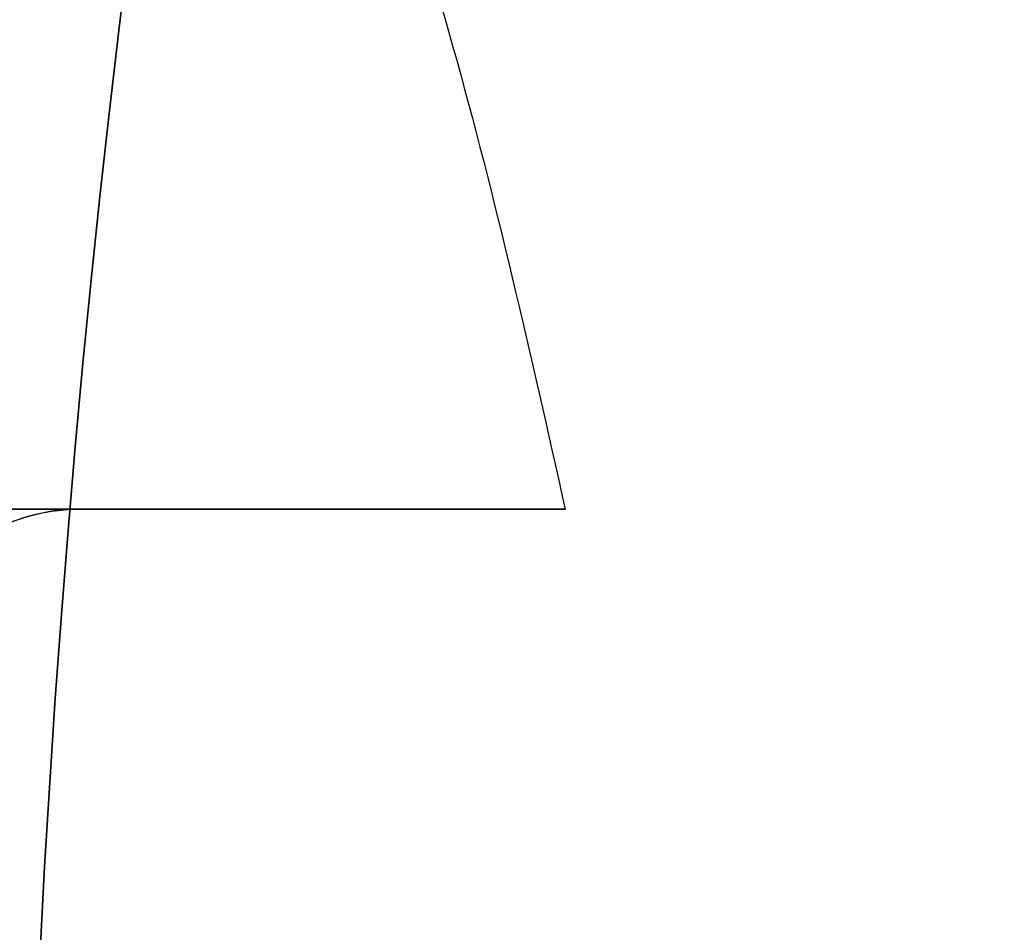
# Model space of a CAD drawing. Header units: millimetres. Extents: x 3074 to 3793, y -15 to 40.
# Tile 239 of 256: x 3738.95 to 3740.93, y 13.84 to 15.66. Entities that reach past the tile are written whole.
import ezdxf

# ---------------------------------------------------------------- set-up
doc = ezdxf.new("R2010")
doc.units = ezdxf.units.MM
doc.layers.add('Capa 01', color=7, linetype='Continuous')
doc.layers.add('METAL NEGRO', color=7, linetype='Continuous')

msp = doc.modelspace()

# ---------------------------------------------------------------- linework, layer by layer
at = {"layer": 'Capa 01', "extrusion": (0, 0, -1)}
for centre, radius in [((-3765.46, 12.4333, -1282.9218), 27.5), ((-3765.46, 12.4333, -1190.4218), 27.5), ((-3765.46, 12.4333, -1282.9218), 26.5), ((-3765.46, 12.4333, -1190.9218), 26.5)]:
    msp.add_arc(centre, radius, 0, 180, dxfattribs=at)
at = {"layer": 'Capa 01'}
for centre, radius in [((3765.46, 12.4333, 1097.9218), 27.5), ((3765.46, 12.4333, 1098.9218), 26.5)]:
    msp.add_arc(centre, radius, 0, 180, dxfattribs=at)
at = {"layer": 'METAL NEGRO'}
msp.add_line((3735.2313, 14.6833, 19.2511), (3740.0473, 14.6833, 19.2511), dxfattribs=at)
at = {"layer": 'METAL NEGRO', "extrusion": (0, 1, 0)}
msp.add_arc((-3728.7696, 19.2511, 14.6833), 11.2777, 156.03481, 203.96519, dxfattribs=at)
at = {"layer": 'METAL NEGRO'}
msp.add_rational_spline([(3728.7696, 23.9333, 19.2511), (3738.2019, 23.9333, 19.2511), (3740.0473, 14.6833, 19.2511)], [1, 0.746414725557, 0.931934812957], degree=2, dxfattribs=at)
for points in [[(3739.0751, 14.6833, 23.8319), (3735.2182, 14.6833, 19.2354)], [(3737.5196, 14.6833, 16.5241), (3739.0751, 14.6833, 14.6703)]]:
    msp.add_open_spline(points, degree=1, dxfattribs=at)
for points, knots in [([(3738.2861, 12.8833, 25.6919), (3738.2828, 13.0095, 25.6879), (3738.2859, 13.1355, 25.6707), (3738.304, 13.377, 25.6127), (3738.3188, 13.4934, 25.572), (3738.3597, 13.7179, 25.4677), (3738.3855, 13.8241, 25.4046), (3738.4452, 14.0183, 25.2624), (3738.4792, 14.1075, 25.1828), (3738.5936, 14.3519, 24.9186), (3738.6811, 14.4741, 24.7202), (3738.8732, 14.6419, 24.2862), (3738.9728, 14.6833, 24.062), (3739.0751, 14.6833, 23.8319)], [0, 0, 0, 0, 0.375838, 0.375838, 0.751676, 0.751676, 1.127515, 1.127515, 1.503353, 1.503353, 2.255029, 2.255029, 3.006706, 3.006706, 3.006706, 3.006706]), ([(3739.0751, 14.6833, 14.6703), (3739.024, 14.6833, 14.5554), (3738.9736, 14.6727, 14.4418), (3738.8738, 14.6309, 14.2172), (3738.8242, 14.5992, 14.1053), (3738.729, 14.5159, 13.8904), (3738.6834, 14.4644, 13.7869), (3738.5961, 14.3408, 13.5883), (3738.5545, 14.2685, 13.4933), (3738.4416, 14.0268, 13.2323), (3738.3795, 13.8272, 13.0851), (3738.3188, 13.4928, 12.93), (3738.3036, 13.3736, 12.8885), (3738.2858, 13.1324, 12.831), (3738.2828, 13.0092, 12.8142), (3738.2861, 12.8833, 12.8103)], [0, 0, 0, 0, 0.37557, 0.37557, 0.75114, 0.75114, 1.12671, 1.12671, 1.502279, 1.502279, 2.253419, 2.253419, 2.628989, 2.628989, 3.004559, 3.004559, 3.004559, 3.004559])]:
    msp.add_open_spline(points, degree=3, knots=knots, dxfattribs=at)

doc.saveas('drawing.dxf')
